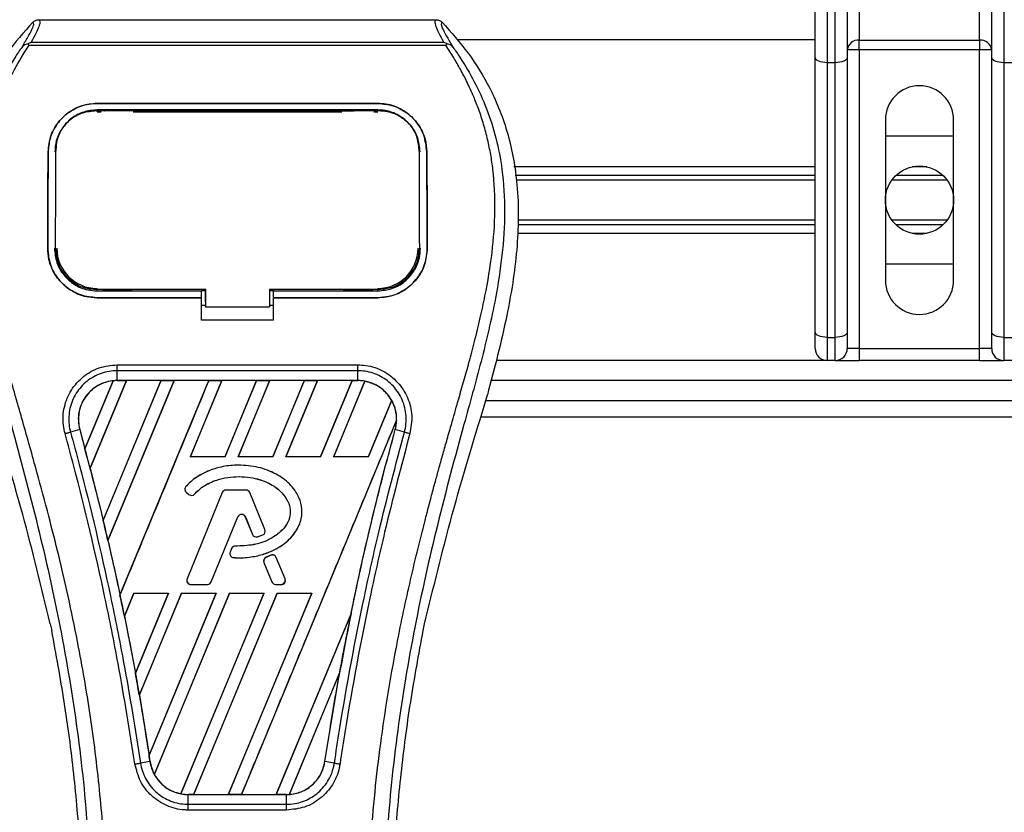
# Model space of a CAD drawing. Header units: millimetres. Extents: x 0 to 420, y 0 to 297.
# Tile 41 of 163: x 63.73 to 67.15, y 224.52 to 227.27. Entities that reach past the tile are written whole.
import ezdxf

# ---------------------------------------------------------------- set-up
doc = ezdxf.new("R2010")
doc.units = ezdxf.units.MM
doc.layers.add('QUOTE', color=174, linetype='Continuous')
doc.styles.add('SLDTEXTSTYLE3', font='TXT', dxfattribs={"width": 0.75})
doc.dimstyles.new('SLDDIMSTYLE0', dxfattribs={"dimtxt": 3, "dimasz": 3, "dimexe": 0, "dimexo": 0.0625, "dimgap": 0.75, "dimtad": 1, "dimlfac": 35.88954, "dimrnd": 1e-09, "dimzin": 12, "dimdsep": 46, "dimtxsty": 'SLDTEXTSTYLE3', "dimsah": 1, "dimcen": 0.09, "dimadec": 0, "dimazin": 3, "dimtfac": 1, "dimtdec": 3, "dimtofl": 0, "dimtmove": 0, "dimatfit": 3, "dimfxl": 0, "dimfrac": 2, "dimtolj": 1, "dimtzin": 12, "dimarcsym": 0})

# ---------------------------------------------------------------- blocks, each defined once
blk = doc.blocks.new('_D')
at = {"layer": 'QUOTE'}
for p, q in [((56.4102, 228.6421), (56.4102, 231.6864)), ((223.5898, 228.6421), (223.5898, 231.6864)), ((223.5898, 229.6864), (56.4102, 229.6864))]:
    blk.add_line(p, q, dxfattribs=at)
for points in [[(56.4102, 229.6864), (59.4102, 229.1864), (59.4102, 230.1864)], [(223.5898, 229.6864), (220.5898, 230.1864), (220.5898, 229.1864)]]:
    blk.add_solid(points, dxfattribs=at)
at = {"layer": 'QUOTE', "insert": (135.5667, 233.5536), "char_height": 3, "attachment_point": 1, "style": 'SLDTEXTSTYLE3'}
blk.add_mtext('6000', dxfattribs=at)

msp = doc.modelspace()

# ---------------------------------------------------------------- linework, layer by layer
at = {"color": 7, "linetype": 'Continuous', "lineweight": 25}
for p, q in [((66.49669, 227.13713), (66.49669, 227.70824)), ((66.53848, 227.70824), (66.53848, 227.11947)), ((66.56635, 227.11947), (66.56635, 227.70824)), ((66.60814, 227.70824), (66.60814, 227.13713)), ((67.10968, 227.13713), (67.10968, 227.70824)), ((67.15148, 227.70824), (67.15148, 227.11947)), ((66.64994, 227.39511), (66.64994, 227.19784)), ((67.06789, 227.19784), (67.06789, 227.39511)), ((63.80041, 227.26854), (65.18066, 227.26854)), ((63.76671, 227.17944), (63.76408, 227.1854)), ((63.77405, 227.19033), (65.20705, 227.19033)), ((65.21706, 227.18547), (65.214, 227.17944)), ((66.49669, 227.19935), (65.25489, 227.19935)), ((66.64994, 227.19784), (67.06789, 227.19784)), ((66.64994, 227.1636), (66.64994, 227.19784)), ((67.06789, 227.19784), (67.06789, 227.1636)), ((65.214, 227.17944), (63.76671, 227.17944)), ((66.64994, 227.1636), (66.60814, 227.1636)), ((66.64994, 227.1636), (66.64994, 226.12661)), ((67.06789, 227.1636), (66.64994, 227.1636)), ((67.10968, 227.1636), (67.06789, 227.1636)), ((67.06789, 226.12661), (67.06789, 227.1636)), ((66.49669, 226.18292), (66.49669, 227.13713)), ((66.56635, 227.11947), (66.53848, 227.11947)), ((66.53848, 227.11947), (66.53848, 226.16526)), ((66.56635, 226.16526), (66.56635, 227.11947)), ((66.60814, 227.13713), (66.60814, 226.18292)), ((67.10968, 226.18292), (67.10968, 227.13713)), ((67.17934, 227.11947), (67.15148, 227.11947)), ((67.15148, 227.11947), (67.15148, 226.16526)), ((64.00293, 226.97792), (64.97814, 226.97792)), ((64.00293, 226.97778), (64.00293, 226.97792)), ((64.97814, 226.97778), (64.00293, 226.97778)), ((64.97814, 226.97778), (64.97814, 226.97792)), ((64.97814, 226.95535), (64.00293, 226.95535)), ((64.00293, 226.94907), (64.01735, 226.94907)), ((64.00328, 226.95167), (64.00318, 226.95167)), ((64.12252, 226.95407), (64.02265, 226.95407)), ((64.12782, 226.94907), (64.85325, 226.94907)), ((64.95842, 226.95407), (64.85855, 226.95407)), ((64.96372, 226.94907), (64.97814, 226.94907)), ((66.74049, 226.92072), (66.74049, 226.36345)), ((66.97733, 226.36345), (66.97733, 226.92072)), ((66.74049, 226.86499), (66.97733, 226.86499)), ((63.83309, 226.80937), (63.83296, 226.80937)), ((63.85997, 226.81789), (63.85966, 226.8117)), ((63.86015, 226.8243), (63.85984, 226.81815)), ((65.12122, 226.81818), (65.1209, 226.82431)), ((65.12142, 226.81171), (65.1211, 226.81788)), ((65.14798, 226.80937), (65.14811, 226.80937)), ((66.49669, 226.75772), (65.44981, 226.75772)), ((66.88445, 226.75772), (66.83337, 226.75772)), ((66.49669, 226.72751), (65.45533, 226.72751)), ((66.49669, 226.71152), (65.45826, 226.71152)), ((66.95484, 226.71152), (66.76298, 226.71152)), ((66.94092, 226.72751), (66.77691, 226.72751)), ((66.49669, 226.57265), (65.46522, 226.57265)), ((66.95484, 226.57265), (66.76298, 226.57265)), ((66.49669, 226.55666), (65.46444, 226.55666)), ((66.94092, 226.55666), (66.77691, 226.55666)), ((66.49669, 226.52645), (65.46297, 226.52645)), ((66.88445, 226.52645), (66.83337, 226.52645)), ((63.83157, 226.47495), (63.83145, 226.47495)), ((63.85884, 226.47243), (63.85892, 226.47227)), ((65.12215, 226.47227), (65.12223, 226.47242)), ((65.1495, 226.47495), (65.14962, 226.47495)), ((66.97733, 226.41918), (66.74049, 226.41918)), ((64.00293, 226.32673), (64.00293, 226.33233)), ((64.00293, 226.32673), (64.36515, 226.32673)), ((64.025, 226.32804), (64.12017, 226.32804)), ((64.36515, 226.32791), (64.3791, 226.32791)), ((64.36515, 226.30451), (64.36515, 226.32673)), ((64.3791, 226.28788), (64.3791, 226.3337)), ((64.3791, 226.33233), (64.3791, 226.27093)), ((64.60201, 226.33233), (64.98274, 226.33232)), ((64.60201, 226.33233), (64.60201, 226.27092)), ((64.60201, 226.32791), (64.61592, 226.32791)), ((64.61592, 226.32673), (64.97814, 226.32673)), ((64.61592, 226.30451), (64.61592, 226.32673)), ((64.8609, 226.32804), (64.95607, 226.32804)), ((64.97814, 226.32673), (64.97814, 226.33232)), ((64.00293, 226.30317), (64.00293, 226.30305)), ((64.00293, 226.30317), (64.36515, 226.30317)), ((64.36515, 226.30305), (64.00293, 226.30305)), ((64.36515, 226.22546), (64.36515, 226.30305)), ((64.61592, 226.30317), (64.97814, 226.30317)), ((64.61592, 226.22546), (64.61592, 226.30305)), ((64.97814, 226.30305), (64.61592, 226.30305)), ((64.97814, 226.30317), (64.97814, 226.30305)), ((64.36515, 226.27664), (64.3791, 226.27664)), ((64.3791, 226.28788), (64.3791, 226.27205)), ((64.3791, 226.27093), (64.3791, 226.27205)), ((64.3791, 226.27093), (64.60201, 226.27092)), ((64.60201, 226.27664), (64.61592, 226.27664)), ((64.61592, 226.22546), (64.36515, 226.22546)), ((66.49669, 226.12661), (66.49669, 226.18292)), ((66.53848, 226.16526), (66.56635, 226.16526)), ((66.53848, 226.16526), (66.53848, 226.08482)), ((66.56635, 226.08482), (66.56635, 226.16526)), ((66.60814, 226.18292), (66.60814, 226.12661)), ((67.10968, 226.12661), (67.10968, 226.18292)), ((67.15148, 226.16526), (67.17934, 226.16526)), ((67.15148, 226.16526), (67.15148, 226.08482)), ((66.64994, 226.12661), (66.60814, 226.12661)), ((66.64994, 226.12661), (66.64994, 226.08482)), ((66.64994, 226.12661), (67.06789, 226.12661)), ((67.06789, 226.08482), (67.06789, 226.12661)), ((67.10968, 226.12661), (67.06789, 226.12661)), ((64.07246, 226.06987), (64.9086, 226.06987)), ((66.53848, 226.08482), (65.3897, 226.08482)), ((66.56635, 226.08482), (66.53848, 226.08482)), ((66.56635, 226.08482), (66.64994, 226.08482)), ((67.06789, 226.08482), (66.64994, 226.08482)), ((67.06789, 226.08482), (67.15148, 226.08482)), ((67.17934, 226.08482), (67.15148, 226.08482)), ((64.07247, 226.01531), (64.07247, 226.04952)), ((64.9086, 226.04952), (64.07247, 226.04952)), ((64.9086, 226.01531), (64.9086, 226.04952)), ((63.96099, 225.77825), (64.0587, 226.01437)), ((64.05916, 226.01459), (63.96102, 225.77764)), ((63.97864, 225.71096), (64.10468, 226.01525)), ((64.10498, 226.01507), (63.97882, 225.71075)), ((64.22487, 226.01507), (64.02405, 225.52999)), ((64.02407, 225.5294), (64.22531, 226.01525)), ((64.27055, 226.01525), (64.0405, 225.45985)), ((64.04067, 225.45963), (64.27085, 226.01507)), ((64.9086, 226.01531), (64.07247, 226.01531)), ((64.07247, 226.01525), (64.07247, 226.01531)), ((64.07247, 226.01525), (64.10468, 226.01525)), ((64.08257, 225.27019), (64.39119, 226.01525)), ((64.10468, 226.01525), (64.10498, 226.01507)), ((64.22487, 226.01507), (64.10498, 226.01507)), ((64.22531, 226.01525), (64.22487, 226.01507)), ((64.22531, 226.01525), (64.27055, 226.01525)), ((64.27085, 226.01507), (64.27055, 226.01525)), ((64.39074, 226.01507), (64.27085, 226.01507)), ((64.43642, 226.01525), (64.32675, 225.75046)), ((64.32713, 225.75072), (64.43673, 226.01507)), ((64.39119, 226.01525), (64.39074, 226.01507)), ((64.39119, 226.01525), (64.43642, 226.01525)), ((64.43673, 226.01507), (64.43642, 226.01525)), ((64.55662, 226.01507), (64.43673, 226.01507)), ((64.55662, 226.01507), (64.44721, 225.75072)), ((64.44738, 225.75046), (64.55706, 226.01525)), ((64.6023, 226.01525), (64.49262, 225.75046)), ((64.49301, 225.75072), (64.6026, 226.01507)), ((64.55706, 226.01525), (64.55662, 226.01507)), ((64.55706, 226.01525), (64.6023, 226.01525)), ((64.6026, 226.01507), (64.6023, 226.01525)), ((64.72249, 226.01507), (64.6026, 226.01507)), ((64.72249, 226.01507), (64.61308, 225.75072)), ((64.61326, 225.75046), (64.72293, 226.01525)), ((64.76817, 226.01525), (64.6585, 225.75046)), ((64.65888, 225.75072), (64.76847, 226.01507)), ((64.72293, 226.01525), (64.72249, 226.01507)), ((64.72293, 226.01525), (64.76817, 226.01525)), ((64.76847, 226.01507), (64.76817, 226.01525)), ((64.88837, 226.01507), (64.76847, 226.01507)), ((64.88837, 226.01507), (64.77896, 225.75072)), ((64.77913, 225.75046), (64.88881, 226.01525)), ((64.93312, 226.013), (64.82437, 225.75046)), ((64.82476, 225.75072), (64.93339, 226.01277)), ((64.88881, 226.01525), (64.88837, 226.01507)), ((64.88881, 226.01525), (64.9086, 226.01525)), ((64.9086, 226.01525), (64.9086, 226.01531)), ((101.36534, 226.01516), (65.37046, 226.01516)), ((65.34717, 225.92649), (65.35827, 225.9653)), ((65.02584, 225.94643), (64.94483, 225.75072)), ((64.94501, 225.75046), (65.02611, 225.94626)), ((65.35261, 225.9455), (101.38319, 225.9455)), ((65.33637, 225.88978), (101.39943, 225.88978)), ((65.04315, 225.87819), (64.50422, 224.5771)), ((63.94262, 225.84488), (63.91071, 225.83655)), ((63.94286, 225.84494), (63.94262, 225.84488)), ((63.94286, 225.84494), (63.96099, 225.77825)), ((65.0382, 225.84494), (65.03844, 225.84488)), ((65.07036, 225.83655), (65.03844, 225.84488)), ((63.96102, 225.77764), (63.96099, 225.77825)), ((64.32713, 225.75072), (64.32675, 225.75046)), ((64.44738, 225.75046), (64.32675, 225.75046)), ((64.44721, 225.75072), (64.32713, 225.75072)), ((64.44738, 225.75046), (64.44721, 225.75072)), ((64.49301, 225.75072), (64.49262, 225.75046)), ((64.61326, 225.75046), (64.49262, 225.75046)), ((64.61308, 225.75072), (64.49301, 225.75072)), ((64.61326, 225.75046), (64.61308, 225.75072)), ((64.65888, 225.75072), (64.6585, 225.75046)), ((64.77913, 225.75046), (64.6585, 225.75046)), ((64.77896, 225.75072), (64.65888, 225.75072)), ((64.77913, 225.75046), (64.77896, 225.75072)), ((64.82476, 225.75072), (64.82437, 225.75046)), ((64.94501, 225.75046), (64.82437, 225.75046)), ((64.94483, 225.75072), (64.82476, 225.75072)), ((64.94501, 225.75046), (64.94483, 225.75072)), ((63.97882, 225.71075), (63.97864, 225.71096)), ((64.4939, 225.72139), (64.4939, 225.72149)), ((63.97882, 225.71075), (64.02405, 225.52999)), ((64.31145, 225.6469), (64.31138, 225.64696)), ((64.31302, 225.62691), (64.31296, 225.62684)), ((64.31296, 225.62684), (64.32206, 225.61924)), ((64.31302, 225.62691), (64.32212, 225.61932)), ((64.43766, 225.62612), (64.31528, 225.32639)), ((64.43775, 225.62608), (64.31537, 225.32635)), ((64.32212, 225.61932), (64.32206, 225.61924)), ((64.34167, 225.62088), (64.34174, 225.62082)), ((64.43775, 225.62608), (64.43766, 225.62612)), ((64.45072, 225.6348), (64.45072, 225.63489)), ((64.52037, 225.63489), (64.45072, 225.63489)), ((64.52037, 225.6348), (64.45072, 225.6348)), ((64.52037, 225.6348), (64.52037, 225.63489)), ((64.53334, 225.62608), (64.53343, 225.62612)), ((64.58588, 225.49739), (64.53334, 225.62608)), ((64.58597, 225.49743), (64.53343, 225.62612)), ((64.39944, 225.31576), (64.49159, 225.54146)), ((64.39953, 225.31572), (64.49168, 225.54142)), ((64.49159, 225.54146), (64.49168, 225.54142)), ((64.51789, 225.54146), (64.5178, 225.54142)), ((64.5178, 225.54142), (64.54263, 225.48061)), ((64.51789, 225.54146), (64.54272, 225.48064)), ((64.02407, 225.5294), (64.02405, 225.52999)), ((64.54272, 225.48064), (64.54263, 225.48061)), ((64.55977, 225.47254), (64.5598, 225.47245)), ((64.57824, 225.47914), (64.57828, 225.47905)), ((64.58588, 225.49739), (64.58597, 225.49743)), ((64.04067, 225.45963), (64.0405, 225.45985)), ((64.48327, 225.44015), (64.48327, 225.44024)), ((64.47027, 225.43158), (64.46529, 225.41969)), ((64.46538, 225.41965), (64.46529, 225.41969)), ((64.47036, 225.43155), (64.46538, 225.41965)), ((64.47036, 225.43155), (64.47027, 225.43158)), ((64.60676, 225.4085), (64.58997, 225.40129)), ((64.6068, 225.40842), (64.59001, 225.4012)), ((64.6068, 225.40842), (64.60676, 225.4085)), ((64.47749, 225.40026), (64.47748, 225.40016)), ((64.58257, 225.38304), (64.58248, 225.383)), ((64.58248, 225.383), (64.60995, 225.31572)), ((64.58257, 225.38304), (64.61004, 225.31576)), ((64.59001, 225.4012), (64.58997, 225.40129)), ((64.6253, 225.40084), (64.62539, 225.40088)), ((64.65571, 225.32635), (64.6253, 225.40084)), ((64.6558, 225.32639), (64.62539, 225.40088)), ((64.31537, 225.32635), (64.31528, 225.32639)), ((64.32834, 225.30705), (64.32834, 225.30695)), ((64.32834, 225.30705), (64.38647, 225.30705)), ((64.32834, 225.30695), (64.38647, 225.30695)), ((64.38647, 225.30705), (64.38647, 225.30695)), ((64.39944, 225.31576), (64.39953, 225.31572)), ((64.61004, 225.31576), (64.60995, 225.31572)), ((64.62301, 225.30705), (64.64274, 225.30705)), ((64.62301, 225.30705), (64.62301, 225.30695)), ((64.62301, 225.30695), (64.64274, 225.30695)), ((64.64274, 225.30705), (64.64274, 225.30695)), ((64.65571, 225.32635), (64.6558, 225.32639)), ((64.08257, 225.27019), (64.08257, 225.27083)), ((64.13054, 225.27678), (64.09767, 225.19742)), ((64.09785, 225.19718), (64.13071, 225.27653)), ((64.13054, 225.27678), (64.25118, 225.27678)), ((64.13054, 225.27678), (64.13071, 225.27653)), ((64.13071, 225.27653), (64.25081, 225.27653)), ((64.13597, 224.99866), (64.25118, 225.27678)), ((64.25081, 225.27653), (64.13598, 224.9994)), ((64.29642, 225.27678), (64.14957, 224.92225)), ((64.14976, 224.92197), (64.29658, 225.27653)), ((64.18357, 224.71311), (64.41705, 225.27678)), ((64.41668, 225.27653), (64.1836, 224.71404)), ((64.46229, 225.27678), (64.20161, 224.64745)), ((64.20191, 224.64727), (64.46246, 225.27653)), ((64.25081, 225.27653), (64.25118, 225.27678)), ((64.58255, 225.27653), (64.29384, 224.57983)), ((64.29414, 224.57959), (64.58293, 225.27678)), ((64.29642, 225.27678), (64.41705, 225.27678)), ((64.29642, 225.27678), (64.29658, 225.27653)), ((64.29658, 225.27653), (64.41668, 225.27653)), ((64.62817, 225.27678), (64.33835, 224.5771)), ((64.33882, 224.57729), (64.62833, 225.27653)), ((64.41668, 225.27653), (64.41705, 225.27678)), ((64.74843, 225.27653), (64.45866, 224.57729)), ((64.45899, 224.5771), (64.7488, 225.27678)), ((64.46229, 225.27678), (64.58293, 225.27678)), ((64.46229, 225.27678), (64.46246, 225.27653)), ((64.46246, 225.27653), (64.58255, 225.27653)), ((64.58255, 225.27653), (64.58293, 225.27678)), ((64.62817, 225.27678), (64.7488, 225.27678)), ((64.62817, 225.27678), (64.62833, 225.27653)), ((64.62833, 225.27653), (64.74843, 225.27653)), ((64.74843, 225.27653), (64.7488, 225.27678)), ((64.88495, 225.20569), (64.62454, 224.57729)), ((64.62486, 224.5771), (64.88494, 225.205)), ((63.84047, 225.17049), (63.84537, 225.14721)), ((64.09785, 225.19718), (64.09767, 225.19742)), ((64.09785, 225.19718), (64.13598, 224.9994)), ((65.1357, 225.14721), (65.1406, 225.17049)), ((64.13597, 224.99866), (64.13598, 224.9994)), ((64.84539, 225.0003), (64.67022, 224.57741)), ((64.67071, 224.57763), (64.8449, 224.9984)), ((64.79413, 224.69184), (64.8449, 224.9984)), ((64.14976, 224.92197), (64.14957, 224.92225)), ((64.14976, 224.92197), (64.1836, 224.71404)), ((64.1867, 224.6918), (64.15396, 224.68644)), ((64.18357, 224.71311), (64.1836, 224.71404)), ((64.18677, 224.69182), (64.1867, 224.6918)), ((64.79413, 224.69184), (64.79437, 224.6918)), ((64.8271, 224.68644), (64.79437, 224.6918)), ((64.31987, 224.5771), (64.31987, 224.57705)), ((64.33835, 224.5771), (64.31987, 224.5771)), ((64.31987, 224.54337), (64.31987, 224.57705)), ((64.31987, 224.57705), (64.66119, 224.57705)), ((64.33835, 224.5771), (64.33882, 224.57729)), ((64.33882, 224.57729), (64.45866, 224.57729)), ((64.45866, 224.57729), (64.45899, 224.5771)), ((64.50422, 224.5771), (64.45899, 224.5771)), ((64.50422, 224.5771), (64.5047, 224.57729)), ((64.5047, 224.57729), (64.62454, 224.57729)), ((64.62454, 224.57729), (64.62486, 224.5771)), ((64.66119, 224.5771), (64.62486, 224.5771)), ((64.66119, 224.5771), (64.66119, 224.57705)), ((64.66119, 224.54337), (64.66119, 224.57705)), ((64.31987, 224.54337), (64.66119, 224.54337)), ((64.66119, 224.52336), (64.31987, 224.52336))]:
    msp.add_line(p, q, dxfattribs=at)
at = {"color": 7, "linetype": 'Continuous', "lineweight": 25, "flags": 128}
for points in [[(66.53848, 227.11947), (66.53033, 227.11981), (66.52249, 227.12081), (66.51526, 227.12244), (66.50893, 227.12464), (66.50373, 227.12732), (66.49987, 227.13037), (66.49749, 227.13368), (66.49669, 227.13713)], [(66.60814, 227.13713), (66.60734, 227.13368), (66.60496, 227.13037), (66.6011, 227.12732), (66.5959, 227.12464), (66.58957, 227.12244), (66.58234, 227.12081), (66.5745, 227.11981), (66.56635, 227.11947)], [(67.15148, 227.11947), (67.14332, 227.11981), (67.13548, 227.12081), (67.12826, 227.12244), (67.12192, 227.12464), (67.11672, 227.12732), (67.11286, 227.13037), (67.11048, 227.13368), (67.10968, 227.13713)], [(63.99976, 226.95168), (64.00293, 226.95167), (64.00318, 226.95167)], [(63.99833, 226.33233), (64.18256, 226.33233), (64.3791, 226.33233)], [(66.53848, 226.16526), (66.53033, 226.1656), (66.52249, 226.1666), (66.51526, 226.16824), (66.50893, 226.17043), (66.50373, 226.17311), (66.49987, 226.17616), (66.49749, 226.17948), (66.49669, 226.18292)], [(66.60814, 226.18292), (66.60734, 226.17948), (66.60496, 226.17616), (66.6011, 226.17311), (66.5959, 226.17043), (66.58957, 226.16824), (66.58234, 226.1666), (66.5745, 226.1656), (66.56635, 226.16526)], [(67.15148, 226.16526), (67.14332, 226.1656), (67.13548, 226.1666), (67.12826, 226.16824), (67.12192, 226.17043), (67.11672, 226.17311), (67.11286, 226.17616), (67.11048, 226.17948), (67.10968, 226.18292)]]:
    msp.add_lwpolyline(points, dxfattribs=at)
at = {"color": 7, "linetype": 'Continuous', "lineweight": 25}
msp.add_circle((66.85891, 226.64209), 0.11842, dxfattribs=at)
for centre, radius, start, end in [((66.6465, 227.1594), 0.03859, 84.88893, 173.75645), ((67.07132, 227.1594), 0.03859, 6.24355, 95.11107), ((66.85891, 226.92072), 0.11842, 0, 180), ((64.00293, 226.47491), 0.1398, 180, 270), ((64.97814, 226.47491), 0.1398, 270, 0), ((66.85891, 226.36345), 0.11842, 180, 0), ((66.53848, 226.12661), 0.04179, 180, 270), ((66.56635, 226.12661), 0.04179, 270, 0), ((67.15148, 226.12661), 0.04179, 180, 270), ((64.07247, 225.88067), 0.13457, 90, 95.67248), ((64.9086, 225.88067), 0.13457, 79.50442, 90), ((64.9086, 225.88067), 0.13457, 358.9448, 29.16926), ((54.53673, 223.25183), 9.75689, 14.59831, 15.003317), ((64.32199, 225.63767), 0.01411, 138.8059, 230.16689), ((64.32199, 225.63767), 0.01401, 138.8059, 230.16689), ((64.3311, 225.63008), 0.01411, 230.16689, 318.97709), ((64.3311, 225.63008), 0.01401, 230.16689, 318.97709), ((64.45072, 225.62079), 0.01411, 90, 157.79071), ((64.45072, 225.62079), 0.01401, 90, 157.79071), ((64.52037, 225.62079), 0.01411, 22.20929, 90), ((64.52037, 225.62079), 0.01401, 22.20929, 90), ((64.50474, 225.53609), 0.0142, 22.20926, 157.79071), ((64.50474, 225.53609), 0.01411, 22.20926, 157.79071), ((54.53673, 223.25183), 9.75689, 13.079561, 13.499245), ((64.55569, 225.48594), 0.01411, 202.20926, 286.93498), ((64.55569, 225.48594), 0.01401, 202.20926, 286.93498), ((64.57291, 225.4921), 0.01401, 292.3787, 22.20929), ((64.57291, 225.4921), 0.01411, 292.3787, 22.20929), ((64.48328, 225.42614), 0.01411, 90.035, 157.29049), ((64.48328, 225.42614), 0.01401, 90.035, 157.29049), ((64.4783, 225.41424), 0.01411, 157.29049, 266.67135), ((64.4783, 225.41424), 0.01401, 157.29049, 266.67135), ((64.61233, 225.39554), 0.01411, 22.20926, 113.24584), ((64.61233, 225.39554), 0.01401, 22.20926, 113.24584), ((64.59554, 225.38833), 0.01411, 113.24584, 202.20927), ((64.59554, 225.38833), 0.01401, 113.24584, 202.20927), ((64.32834, 225.32106), 0.01411, 157.79071, 270), ((64.32834, 225.32106), 0.01401, 157.79071, 270), ((64.38647, 225.32106), 0.01401, 270, 337.79071), ((64.38647, 225.32106), 0.01411, 270, 337.79071), ((64.62301, 225.32106), 0.01411, 202.20927, 270), ((64.62301, 225.32106), 0.01401, 202.20927, 270), ((64.64274, 225.32106), 0.01411, 270, 22.20926), ((64.64274, 225.32106), 0.01401, 270, 22.20926), ((54.53673, 223.25183), 9.75689, 11.50231, 11.938732), ((74.44433, 223.25183), 9.75689, 168.452296, 169.676611), ((54.53673, 223.25183), 9.75689, 9.857872, 10.313596), ((54.53673, 223.25183), 9.75689, 8.487123, 8.613574), ((64.31987, 224.71168), 0.13457, 188.48712, 208.50561), ((64.31987, 224.71168), 0.13457, 258.97515, 270), ((64.66119, 224.71168), 0.13457, 270, 273.84823)]:
    msp.add_arc(centre, radius, start, end, dxfattribs=at)
for centre, major_axis, start_param, end_param in [((64.17491, 225.83824), (0.20489, -0.08487), 2.4758381, 2.4783482), ((64.83434, 225.91143), (0.14853, -0.06152), 1.2366218, 1.2388756), ((64.96578, 225.85699), (0.11437, -0.04737), 1.3956244, 1.3981763), ((64.78716, 225.93098), (0.24291, -0.10061), 0.2126997, 0.2177966), ((71.38504, 224.51903), (6.11906, -2.5346), 3.4705541, 3.4706731), ((83.38956, 219.54659), (17.89182, -7.41103), 3.2646071, 3.2647237), ((64.26307, 224.73521), (0.11362, -0.04706), 4.5226294, 4.5255134), ((64.39451, 224.68076), (0.14928, -0.06183), 4.3691473, 4.3715621), ((64.55993, 224.75362), (0.20255, -0.0839), 5.5949939, 5.5976427)]:
    msp.add_ellipse(centre, major_axis=major_axis, ratio=0.8660474, start_param=start_param, end_param=end_param, dxfattribs=at)
for points, knots in [([(63.78026, 227.25998), (63.74904, 227.22507), (63.68594, 227.15451), (63.60638, 227.02435), (63.54571, 226.87054), (63.51872, 226.71759), (63.51368, 226.5827), (63.52157, 226.43012), (63.55488, 226.22278), (63.59869, 226.0567), (63.6228, 225.9653)], [0, 0, 0, 0, 0.1020555, 0.2062434, 0.3310387, 0.4607193, 0.5429728, 0.6252686, 0.7937741, 1, 1, 1, 1]), ([(63.74229, 227.17381), (63.74923, 227.1856), (63.76318, 227.20929), (63.77762, 227.23553), (63.7852, 227.25426), (63.78191, 227.25807), (63.78026, 227.25998)], [0, 0, 0, 0, 0.2487274, 0.4994989, 0.7492786, 1, 1, 1, 1]), ([(63.80041, 227.26854), (63.80227, 227.2667), (63.80599, 227.26301), (63.80196, 227.24606), (63.79174, 227.22242), (63.77992, 227.20097), (63.77405, 227.19033)], [0, 0, 0, 0, 0.2575936, 0.5147329, 0.7591509, 1, 1, 1, 1]), ([(63.78026, 227.25998), (63.78164, 227.26126), (63.78439, 227.26381), (63.78939, 227.26646), (63.79477, 227.26823), (63.79853, 227.26844), (63.80041, 227.26854)], [0, 0, 0, 0, 0.2491591, 0.4999762, 0.7491747, 1, 1, 1, 1]), ([(65.20705, 227.19033), (65.2013, 227.20105), (65.18983, 227.22245), (65.17956, 227.24603), (65.17519, 227.26299), (65.17883, 227.26669), (65.18066, 227.26854)], [0, 0, 0, 0, 0.2424224, 0.4838284, 0.7414574, 1, 1, 1, 1]), ([(65.18066, 227.26854), (65.1844, 227.26811), (65.19002, 227.26746), (65.19667, 227.2638), (65.19943, 227.26126), (65.20081, 227.25998)], [0, 0, 0, 0, 0.4987145, 0.7487494, 1, 1, 1, 1]), ([(65.20081, 227.25998), (65.19913, 227.25809), (65.19578, 227.25432), (65.20314, 227.23583), (65.21758, 227.20963), (65.23169, 227.18578), (65.23877, 227.17382)], [0, 0, 0, 0, 0.2514408, 0.5015673, 0.7498635, 1, 1, 1, 1]), ([(65.20081, 227.25998), (65.23203, 227.22506), (65.29512, 227.1545), (65.37469, 227.02435), (65.43535, 226.87054), (65.46234, 226.71759), (65.46739, 226.5827), (65.45949, 226.43012), (65.42619, 226.22278), (65.38238, 226.0567), (65.35827, 225.9653)], [0, 0, 0, 0, 0.102054, 0.2062404, 0.3310362, 0.4607173, 0.5429711, 0.6252671, 0.7937733, 1, 1, 1, 1]), ([(63.76403, 227.18539), (63.76386, 227.18536), (63.7609, 227.18481), (63.75528, 227.18319), (63.74793, 227.1794), (63.74416, 227.17566), (63.74229, 227.17381)], [0, 0, 0, 0, 0.0200108, 0.34699568, 0.67667396, 1, 1, 1, 1]), ([(63.76398, 227.18545), (63.76719, 227.18721), (63.77047, 227.189), (63.77399, 227.1903), (63.77405, 227.19033)], [0, 0, 0, 0, 0.9812431, 1, 1, 1, 1]), ([(65.20704, 227.19033), (65.20711, 227.1903), (65.21076, 227.18908), (65.21394, 227.18726), (65.21706, 227.18547)], [0, 0, 0, 0, 0.0189016, 1, 1, 1, 1]), ([(65.23877, 227.17382), (65.23691, 227.17567), (65.23313, 227.17941), (65.22579, 227.18319), (65.22017, 227.18481), (65.21722, 227.18536), (65.21705, 227.18539)], [0, 0, 0, 0, 0.32361461, 0.65359013, 0.98086966, 1, 1, 1, 1]), ([(63.74227, 227.17379), (63.73394, 227.16165), (63.70873, 227.12491), (63.66718, 227.05468), (63.62388, 226.96038), (63.59063, 226.85742), (63.56771, 226.73723), (63.55987, 226.60049), (63.5698, 226.45051), (63.59702, 226.27675), (63.64326, 226.08089), (63.71674, 225.81931), (63.79883, 225.51274), (63.87793, 225.15864), (63.93748, 224.80099), (63.97547, 224.4405), (63.9798, 224.19925), (63.98197, 224.07866)], [0, 0, 0, 0, 0.01713148, 0.05187885, 0.08678877, 0.12161717, 0.15673053, 0.20338813, 0.25034812, 0.29727092, 0.36741646, 0.43767728, 0.5502447, 0.66284727, 0.77534658, 0.88770737, 1, 1, 1, 1]), ([(64.03748, 224.07682), (64.03641, 224.15856), (64.03422, 224.32564), (64.01467, 224.57959), (63.98392, 224.83583), (63.94587, 225.05839), (63.9068, 225.24791), (63.87211, 225.3992), (63.83418, 225.54951), (63.79234, 225.70486), (63.75633, 225.8327), (63.72977, 225.92526), (63.71635, 225.97239), (63.70374, 226.01682), (63.69281, 226.05555), (63.68206, 226.09432), (63.6725, 226.13056), (63.66263, 226.16916), (63.65357, 226.20626), (63.64527, 226.24187), (63.63775, 226.27596), (63.62527, 226.33636), (63.61064, 226.42071), (63.59815, 226.53208), (63.59475, 226.6408), (63.60152, 226.74908), (63.62035, 226.85492), (63.65078, 226.95739), (63.69201, 227.05328), (63.72819, 227.11821), (63.75331, 227.15884), (63.76234, 227.17272), (63.76671, 227.17944)], [0, 0, 0, 0, 0.0757702, 0.1548571, 0.2359051, 0.3148505, 0.3639911, 0.4151955, 0.4586591, 0.5076202, 0.5642678, 0.5817192, 0.5968623, 0.6096795, 0.624536, 0.6341631, 0.6469813, 0.6592987, 0.6711121, 0.6824202, 0.6932232, 0.7035232, 0.739704, 0.7727671, 0.8079075, 0.8413785, 0.8748477, 0.9102013, 0.9450667, 0.9801292, 0.9903909, 1, 1, 1, 1]), ([(64.94359, 224.07682), (64.9456, 224.19014), (64.94962, 224.41676), (64.98468, 224.75507), (65.03305, 225.05259), (65.08762, 225.31031), (65.12714, 225.47283), (65.15484, 225.57913), (65.16782, 225.6279), (65.1806, 225.67492), (65.1933, 225.72092), (65.20663, 225.76855), (65.2211, 225.81977), (65.23871, 225.88135), (65.25743, 225.94671), (65.27678, 226.01494), (65.29551, 226.08096), (65.31478, 226.15391), (65.33358, 226.23089), (65.35588, 226.33391), (65.37649, 226.45787), (65.38749, 226.60532), (65.38242, 226.71906), (65.37037, 226.80073), (65.35963, 226.85289), (65.34578, 226.90527), (65.32942, 226.95512), (65.31009, 227.00423), (65.28869, 227.0511), (65.26543, 227.0961), (65.24027, 227.13919), (65.22319, 227.16536), (65.214, 227.17944)], [0, 0, 0, 0, 0.10501624, 0.21000012, 0.3148093, 0.38417565, 0.45402283, 0.46974914, 0.48595735, 0.50078255, 0.51489215, 0.53016847, 0.54660973, 0.56420695, 0.58951768, 0.60961461, 0.62993527, 0.65313231, 0.67956677, 0.7034488, 0.75098221, 0.79627837, 0.84125889, 0.85770847, 0.87473965, 0.89224616, 0.91011436, 0.92619338, 0.9450023, 0.96297697, 0.98008872, 1, 1, 1, 1]), ([(65.2388, 227.1738), (65.24712, 227.16166), (65.27234, 227.12491), (65.31389, 227.05468), (65.35719, 226.96038), (65.39044, 226.85742), (65.41336, 226.73723), (65.4212, 226.60049), (65.41126, 226.45051), (65.38405, 226.27675), (65.33781, 226.08089), (65.26433, 225.81931), (65.18224, 225.51274), (65.10314, 225.15864), (65.04359, 224.80099), (65.0056, 224.4405), (65.00127, 224.19925), (64.9991, 224.07866)], [0, 0, 0, 0, 0.0171351, 0.0518824, 0.0867922, 0.1216204, 0.1567336, 0.2033911, 0.2503509, 0.2972735, 0.3674188, 0.4376794, 0.5502464, 0.6628485, 0.7753474, 0.8877078, 1, 1, 1, 1]), ([(63.83296, 226.80937), (63.83512, 226.82912), (63.83944, 226.86861), (63.87096, 226.92036), (63.91683, 226.95849), (63.96433, 226.97598), (63.99351, 226.97744), (64.00293, 226.97792)], [0, 0, 0, 0, 0.2254673, 0.4508536, 0.6773692, 0.8959117, 1, 1, 1, 1]), ([(64.00293, 226.97778), (63.98488, 226.9761), (63.94883, 226.97273), (63.90028, 226.94671), (63.86142, 226.90733), (63.8374, 226.85919), (63.8344, 226.82458), (63.83309, 226.80937)], [0, 0, 0, 0, 0.1986654, 0.3969886, 0.6042242, 0.8260387, 1, 1, 1, 1]), ([(64.97814, 226.97792), (64.99623, 226.97623), (65.03237, 226.97285), (65.08107, 226.94669), (65.11995, 226.90714), (65.14384, 226.85896), (65.14681, 226.82447), (65.14811, 226.80937)], [0, 0, 0, 0, 0.1991311, 0.3979316, 0.6058895, 0.8273797, 1, 1, 1, 1]), ([(65.14798, 226.80937), (65.14582, 226.82912), (65.1415, 226.86861), (65.10995, 226.92033), (65.06408, 226.95843), (65.01661, 226.97586), (64.98749, 226.97732), (64.97814, 226.97778)], [0, 0, 0, 0, 0.2256595, 0.4512475, 0.6779682, 0.8966264, 1, 1, 1, 1]), ([(64.00293, 226.95535), (63.98721, 226.95388), (63.95581, 226.95093), (63.91357, 226.92808), (63.88004, 226.89369), (63.85958, 226.85203), (63.8571, 226.82232), (63.85601, 226.80926)], [0, 0, 0, 0, 0.2000051, 0.3997225, 0.6073327, 0.8275308, 1, 1, 1, 1]), ([(63.99976, 226.95168), (63.98412, 226.95026), (63.95286, 226.94743), (63.91117, 226.92506), (63.87965, 226.8917), (63.8626, 226.85387), (63.86073, 226.82832), (63.85997, 226.81789)], [0, 0, 0, 0, 0.2128654, 0.4257218, 0.6387225, 0.8523499, 1, 1, 1, 1]), ([(64.98131, 226.95168), (64.98025, 226.95167), (64.86875, 226.95152), (64.54274, 226.9517), (64.21779, 226.95168), (64.00328, 226.95167)], [0, 0, 0, 0, 0.0032392, 0.3420114, 1, 1, 1, 1]), ([(64.02265, 226.95407), (64.02417, 226.95395), (64.02695, 226.95373), (64.02928, 226.95232), (64.03034, 226.95167)], [0, 0, 0, 0, 0.54423053, 1, 1, 1, 1]), ([(64.11467, 226.95166), (64.11608, 226.95245), (64.11851, 226.95381), (64.12133, 226.95399), (64.12252, 226.95407)], [0, 0, 0, 0, 0.5788371, 1, 1, 1, 1]), ([(64.85855, 226.95407), (64.86006, 226.95395), (64.86286, 226.95373), (64.8652, 226.95231), (64.86627, 226.95165)], [0, 0, 0, 0, 0.5420065, 1, 1, 1, 1]), ([(64.95058, 226.95167), (64.95198, 226.95245), (64.95442, 226.95381), (64.95723, 226.95399), (64.95842, 226.95407)], [0, 0, 0, 0, 0.5782449, 1, 1, 1, 1]), ([(65.12506, 226.80926), (65.12323, 226.82635), (65.11958, 226.86052), (65.09239, 226.90538), (65.05279, 226.9384), (65.01172, 226.95364), (64.98643, 226.95493), (64.97814, 226.95535)], [0, 0, 0, 0, 0.2255211, 0.4509943, 0.6767202, 0.8940147, 1, 1, 1, 1]), ([(65.1211, 226.81788), (65.11949, 226.83331), (65.11627, 226.86416), (65.09181, 226.90456), (65.05593, 226.93437), (65.01682, 226.9496), (64.99126, 226.95109), (64.98131, 226.95168)], [0, 0, 0, 0, 0.2177322, 0.4355788, 0.6507548, 0.8640725, 1, 1, 1, 1]), ([(63.83145, 226.47495), (63.83154, 226.50298), (63.83175, 226.57314), (63.8322, 226.68512), (63.83271, 226.76791), (63.83296, 226.80937)], [0, 0, 0, 0, 0.249392, 0.6241438, 1, 1, 1, 1]), ([(63.83309, 226.80937), (63.83276, 226.75431), (63.83226, 226.67156), (63.83183, 226.55952), (63.83166, 226.50315), (63.83157, 226.47495)], [0, 0, 0, 0, 0.49854329, 0.74916751, 1, 1, 1, 1]), ([(63.85892, 226.47227), (63.85892, 226.47315), (63.85903, 226.52626), (63.85922, 226.60932), (63.85957, 226.72071), (63.85981, 226.78275), (63.85996, 226.815), (63.85997, 226.81789)], [0, 0, 0, 0, 0.0075194, 0.4566651, 0.7153557, 0.9745252, 1, 1, 1, 1]), ([(65.1211, 226.81788), (65.12111, 226.815), (65.12135, 226.7616), (65.12166, 226.67761), (65.12195, 226.56575), (65.12208, 226.50434), (65.12214, 226.47314), (65.12215, 226.47227)], [0, 0, 0, 0, 0.0254662, 0.4713629, 0.7317873, 0.9924644, 1, 1, 1, 1]), ([(65.1495, 226.47495), (65.14941, 226.50299), (65.14919, 226.57315), (65.14874, 226.68514), (65.14823, 226.76792), (65.14798, 226.80937)], [0, 0, 0, 0, 0.2493778, 0.6241217, 1, 1, 1, 1]), ([(65.14811, 226.80937), (65.14843, 226.75429), (65.14893, 226.67153), (65.14936, 226.5595), (65.14953, 226.50314), (65.14962, 226.47495)], [0, 0, 0, 0, 0.49858361, 0.74918971, 1, 1, 1, 1]), ([(64.00293, 226.30305), (63.98369, 226.30494), (63.94522, 226.30871), (63.89392, 226.33813), (63.85515, 226.38145), (63.83436, 226.42983), (63.83229, 226.46196), (63.83145, 226.47495)], [0, 0, 0, 0, 0.2134118, 0.4268173, 0.6404853, 0.8545743, 1, 1, 1, 1]), ([(63.83157, 226.47495), (63.83341, 226.45566), (63.83709, 226.41709), (63.86662, 226.36555), (63.91015, 226.32669), (63.95839, 226.30611), (63.99026, 226.30401), (64.00293, 226.30317)], [0, 0, 0, 0, 0.2152728, 0.4305775, 0.6450792, 0.8589771, 1, 1, 1, 1]), ([(63.85499, 226.47491), (63.8566, 226.45824), (63.85981, 226.42492), (63.88537, 226.38043), (63.92303, 226.34691), (63.96464, 226.32923), (63.99207, 226.32744), (64.00293, 226.32673)], [0, 0, 0, 0, 0.2155433, 0.4311178, 0.6459265, 0.8599501, 1, 1, 1, 1]), ([(63.85892, 226.47227), (63.86044, 226.45651), (63.86348, 226.42499), (63.88764, 226.38291), (63.92323, 226.35126), (63.96243, 226.33466), (63.9882, 226.33299), (63.99833, 226.33233)], [0, 0, 0, 0, 0.2161227, 0.4322836, 0.6474825, 0.8614599, 1, 1, 1, 1]), ([(65.14962, 226.47495), (65.14778, 226.45566), (65.14409, 226.41706), (65.11456, 226.36548), (65.07098, 226.32659), (65.0227, 226.30599), (64.99081, 226.30389), (64.97814, 226.30305)], [0, 0, 0, 0, 0.2152168, 0.4304623, 0.6450993, 0.8590403, 1, 1, 1, 1]), ([(64.97814, 226.30317), (64.99737, 226.30506), (65.03582, 226.30883), (65.08706, 226.33824), (65.1258, 226.3815), (65.14658, 226.42984), (65.14866, 226.46196), (65.1495, 226.47495)], [0, 0, 0, 0, 0.2134298, 0.4268559, 0.6403481, 0.8544905, 1, 1, 1, 1]), ([(64.97814, 226.32673), (64.99473, 226.32836), (65.02792, 226.33161), (65.07216, 226.35699), (65.1056, 226.39434), (65.12353, 226.43603), (65.12534, 226.46372), (65.12608, 226.47491)], [0, 0, 0, 0, 0.2134822, 0.4269583, 0.6406207, 0.8548221, 1, 1, 1, 1]), ([(64.98274, 226.33232), (64.99835, 226.33385), (65.02957, 226.33692), (65.0712, 226.3608), (65.10272, 226.39597), (65.11972, 226.43536), (65.12144, 226.4616), (65.12215, 226.47227)], [0, 0, 0, 0, 0.212876, 0.4257362, 0.6390345, 0.8533124, 1, 1, 1, 1]), ([(64.025, 226.32804), (64.02414, 226.32879), (64.0227, 226.33004), (64.02113, 226.33147), (64.02041, 226.33215), (64.02023, 226.33233)], [0, 0, 0, 0, 0.5217125, 0.8781434, 1, 1, 1, 1]), ([(64.03483, 226.33233), (64.03459, 226.33202), (64.0334, 226.33048), (64.02998, 226.32864), (64.02672, 226.32825), (64.025, 226.32804)], [0, 0, 0, 0, 0.1064229, 0.5308645, 1, 1, 1, 1]), ([(64.12017, 226.32804), (64.11862, 226.32821), (64.11553, 226.32854), (64.11209, 226.33027), (64.11074, 226.3319), (64.11038, 226.33233)], [0, 0, 0, 0, 0.4233453, 0.8466836, 1, 1, 1, 1]), ([(64.12493, 226.33233), (64.12475, 226.33215), (64.12396, 226.33139), (64.12237, 226.32996), (64.12093, 226.3287), (64.12017, 226.32804)], [0, 0, 0, 0, 0.1217656, 0.5374861, 1, 1, 1, 1]), ([(64.8609, 226.32804), (64.86004, 226.32879), (64.8586, 226.33004), (64.85703, 226.33147), (64.85631, 226.33215), (64.85613, 226.33232)], [0, 0, 0, 0, 0.522407, 0.8793122, 1, 1, 1, 1]), ([(64.87073, 226.33232), (64.87049, 226.33202), (64.86929, 226.33048), (64.86588, 226.32864), (64.86261, 226.32825), (64.8609, 226.32804)], [0, 0, 0, 0, 0.1058158, 0.5305457, 1, 1, 1, 1]), ([(64.95607, 226.32804), (64.95452, 226.32821), (64.95143, 226.32854), (64.94799, 226.33026), (64.94664, 226.33189), (64.94628, 226.33232)], [0, 0, 0, 0, 0.4236642, 0.8473213, 1, 1, 1, 1]), ([(64.96082, 226.33232), (64.96065, 226.33215), (64.95985, 226.33138), (64.95827, 226.32996), (64.95683, 226.3287), (64.95607, 226.32804)], [0, 0, 0, 0, 0.1204858, 0.5368121, 1, 1, 1, 1]), ([(63.89177, 225.83144), (63.88963, 225.84096), (63.88284, 225.87108), (63.88633, 225.92413), (63.91066, 225.98364), (63.95337, 226.0313), (64.00936, 226.06364), (64.05144, 226.06779), (64.07246, 226.06987)], [0, 0, 0, 0, 0.0848238, 0.2686633, 0.4522096, 0.6351901, 0.8176699, 1, 1, 1, 1]), ([(64.9086, 226.06987), (64.91804, 226.06943), (64.94848, 226.06803), (64.99835, 226.05082), (65.04924, 226.01151), (65.08387, 225.95738), (65.10014, 225.89439), (65.09291, 225.85243), (65.0893, 225.83146)], [0, 0, 0, 0, 0.0821547, 0.26514, 0.4486711, 0.632499, 0.8163009, 1, 1, 1, 1]), ([(64.07247, 226.04952), (64.07247, 226.04952), (64.05378, 226.04952), (64.01608, 226.04312), (63.96605, 226.01542), (63.92781, 225.97263), (63.90577, 225.91947), (63.90314, 225.87215), (63.9084, 225.84496), (63.91071, 225.83655), (63.91071, 225.83655)], [0, 0, 0, 0, 0.0000054, 0.1821036, 0.3644363, 0.5473941, 0.7310397, 0.9150665, 0.9999946, 1, 1, 1, 1]), ([(65.07036, 225.83655), (65.07036, 225.83655), (65.07535, 225.85475), (65.0792, 225.89315), (65.0656, 225.94916), (65.03425, 225.99753), (64.98878, 226.03271), (64.94421, 226.04747), (64.91702, 226.04952), (64.9086, 226.04952), (64.9086, 226.04952)], [0, 0, 0, 0, 0.0000054, 0.1839433, 0.3678851, 0.5517436, 0.7351758, 0.9179546, 0.9999946, 1, 1, 1, 1]), ([(64.0587, 226.01437), (64.05725, 226.0142), (64.04086, 226.01234), (64.0101, 226.00262), (63.97785, 225.97853), (63.95358, 225.94702), (63.93865, 225.90966), (63.93661, 225.87226), (63.94142, 225.85126), (63.94286, 225.84494)], [0, 0, 0, 0, 0.0188532, 0.212821, 0.4068166, 0.5283578, 0.7224596, 0.9165622, 1, 1, 1, 1]), ([(64.07247, 226.01531), (64.06208, 226.01462), (64.0414, 226.01323), (64.01205, 226.00225), (63.98592, 225.9854), (63.96434, 225.9629), (63.94842, 225.93612), (63.93914, 225.90642), (63.93639, 225.87524), (63.94055, 225.85497), (63.94262, 225.84488)], [0, 0, 0, 0, 0.1256962, 0.2503257, 0.3752801, 0.5004409, 0.6251501, 0.7500378, 0.8754735, 1, 1, 1, 1]), ([(64.39074, 226.01507), (64.33942, 225.89105), (64.23674, 225.64297), (64.13396, 225.39489), (64.08257, 225.27083)], [0, 0, 0, 0, 0.499922, 1, 1, 1, 1]), ([(65.03844, 225.84488), (65.04053, 225.85504), (65.04457, 225.87473), (65.0421, 225.90492), (65.03607, 225.92546), (65.02728, 225.94524), (65.01582, 225.96401), (64.99445, 225.98592), (64.96846, 226.00251), (64.9393, 226.01329), (64.91877, 226.01464), (64.9086, 226.01531)], [0, 0, 0, 0, 0.1252996, 0.2427415, 0.3633756, 0.383202, 0.5053593, 0.6278262, 0.7514156, 0.8768992, 1, 1, 1, 1]), ([(65.02584, 225.94643), (65.02555, 225.94694), (65.02061, 225.95566), (65.00569, 225.97594), (64.97505, 226.00096), (64.94692, 226.00893), (64.93339, 226.01277)], [0, 0, 0, 0, 0.015125, 0.2568329, 0.6424132, 1, 1, 1, 1]), ([(63.84047, 225.17049), (63.80973, 225.29731), (63.74821, 225.55116), (63.67202, 225.80132), (63.6339, 225.92649)], [0, 0, 0, 0, 0.4995966, 1, 1, 1, 1]), ([(65.1406, 225.17049), (65.17134, 225.29731), (65.23286, 225.55116), (65.30904, 225.80132), (65.34717, 225.92649)], [0, 0, 0, 0, 0.49959655, 1, 1, 1, 1]), ([(64.5047, 224.57729), (64.59437, 224.7939), (64.77372, 225.22717), (64.95323, 225.6604), (65.04298, 225.87704)], [0, 0, 0, 0, 0.4999621, 1, 1, 1, 1]), ([(65.0382, 225.84494), (65.03946, 225.85012), (65.04204, 225.86067), (65.04266, 225.87151), (65.04298, 225.87704)], [0, 0, 0, 0, 0.4902101, 1, 1, 1, 1]), ([(64.13448, 224.68341), (64.11588, 224.79991), (64.08498, 224.99352), (64.01561, 225.33895), (63.953, 225.60521), (63.90198, 225.79372), (63.89177, 225.83144)], [0, 0, 0, 0, 0.3014378, 0.5009532, 0.9001401, 1, 1, 1, 1]), ([(63.91071, 225.83655), (63.92095, 225.79877), (63.97212, 225.60994), (64.03484, 225.34319), (64.10436, 224.99713), (64.13533, 224.80315), (64.15396, 224.68644)], [0, 0, 0, 0, 0.099838, 0.4990257, 0.6985534, 1, 1, 1, 1]), ([(63.94262, 225.84488), (63.96793, 225.74986), (64.01852, 225.55991), (64.08409, 225.26883), (64.14126, 224.97958), (64.17191, 224.78543), (64.1867, 224.6918)], [0, 0, 0, 0, 0.2501192, 0.5000009, 0.7588831, 1, 1, 1, 1]), ([(64.79437, 224.6918), (64.80599, 224.76617), (64.82991, 224.91931), (64.87325, 225.1511), (64.92299, 225.38648), (64.97767, 225.61826), (65.01842, 225.77023), (65.03844, 225.84488)], [0, 0, 0, 0, 0.1914703, 0.3943123, 0.5997554, 0.8034134, 1, 1, 1, 1]), ([(64.8271, 224.68644), (64.83302, 224.7251), (64.86262, 224.91847), (64.91333, 225.18774), (64.98996, 225.53232), (65.04015, 225.72226), (65.07036, 225.83655)], [0, 0, 0, 0, 0.0997807, 0.4989834, 0.6985248, 1, 1, 1, 1]), ([(65.0893, 225.83146), (65.05917, 225.71735), (65.00911, 225.52774), (64.93263, 225.18378), (64.88203, 224.91502), (64.8525, 224.72201), (64.84659, 224.68342)], [0, 0, 0, 0, 0.30152184, 0.50104725, 0.90023015, 1, 1, 1, 1]), ([(64.88495, 225.20569), (64.88954, 225.22788), (64.91403, 225.34624), (64.96238, 225.56006), (65.01292, 225.74995), (65.0382, 225.84494)], [0, 0, 0, 0, 0.1034032, 0.5514873, 1, 1, 1, 1]), ([(65.07036, 225.83655), (65.07167, 225.83621), (65.07429, 225.83552), (65.079, 225.83426), (65.08404, 225.8329), (65.08754, 225.83194), (65.0893, 225.83146)], [0, 0, 0, 0, 0.2499999, 0.4999999, 0.7499999, 1, 1, 1, 1]), ([(64.4939, 225.72149), (64.48944, 225.72142), (64.46707, 225.72107), (64.43048, 225.71563), (64.37562, 225.69774), (64.33597, 225.6735), (64.31501, 225.65089), (64.31138, 225.64696)], [0, 0, 0, 0, 0.0660982, 0.3316094, 0.5433398, 0.9207225, 1, 1, 1, 1]), ([(64.4939, 225.72139), (64.48944, 225.72133), (64.46707, 225.72098), (64.43049, 225.71553), (64.37565, 225.69764), (64.33602, 225.67341), (64.31508, 225.65082), (64.31145, 225.6469)], [0, 0, 0, 0, 0.06612533, 0.33174621, 0.54346998, 0.92083251, 1, 1, 1, 1]), ([(64.47748, 225.40016), (64.48194, 225.39996), (64.50428, 225.39895), (64.54174, 225.40177), (64.58686, 225.41295), (64.62359, 225.42881), (64.65294, 225.44753), (64.67579, 225.46837), (64.69755, 225.49596), (64.71474, 225.53331), (64.71534, 225.57789), (64.70387, 225.61138), (64.68853, 225.63673), (64.66518, 225.66415), (64.63244, 225.68779), (64.59471, 225.70472), (64.55128, 225.71812), (64.51703, 225.72013), (64.4939, 225.72149)], [0, 0, 0, 0, 0.021651, 0.1085822, 0.1811552, 0.2464173, 0.3019198, 0.3494146, 0.3957935, 0.4720432, 0.5441891, 0.6064225, 0.6414501, 0.6875664, 0.7804759, 0.8342843, 0.8880657, 1, 1, 1, 1]), ([(64.47749, 225.40026), (64.48194, 225.40006), (64.50429, 225.39905), (64.54174, 225.40187), (64.58685, 225.41305), (64.62356, 225.42891), (64.6529, 225.44762), (64.67573, 225.46845), (64.69747, 225.49602), (64.71465, 225.53334), (64.71524, 225.57789), (64.70377, 225.61135), (64.68845, 225.63668), (64.66511, 225.66408), (64.63238, 225.6877), (64.59467, 225.70463), (64.55126, 225.71802), (64.51703, 225.72003), (64.4939, 225.72139)], [0, 0, 0, 0, 0.0216619, 0.108637, 0.181216, 0.246481, 0.3019802, 0.3494719, 0.3958446, 0.4720735, 0.5441975, 0.6064107, 0.6414308, 0.6875449, 0.7804497, 0.8342603, 0.8880438, 1, 1, 1, 1]), ([(64.34167, 225.62088), (64.3447, 225.62416), (64.3597, 225.64036), (64.3862, 225.65737), (64.42269, 225.67189), (64.46942, 225.68275), (64.52063, 225.68232), (64.56808, 225.67197), (64.60672, 225.65696), (64.64217, 225.63202), (64.66598, 225.59809), (64.67559, 225.56737), (64.67258, 225.53655), (64.65672, 225.50503), (64.63067, 225.48141), (64.59426, 225.45773), (64.54509, 225.44217), (64.50432, 225.44084), (64.48327, 225.44015)], [0, 0, 0, 0, 0.0204778, 0.1012315, 0.1411417, 0.200522, 0.3202369, 0.3720725, 0.4227171, 0.509806, 0.5661201, 0.61013, 0.6545191, 0.7046271, 0.7684678, 0.8132113, 0.9036005, 1, 1, 1, 1]), ([(64.34174, 225.62082), (64.34477, 225.6241), (64.35976, 225.64029), (64.38626, 225.65729), (64.42273, 225.6718), (64.46944, 225.68265), (64.52063, 225.68222), (64.56806, 225.67188), (64.60667, 225.65687), (64.64211, 225.63194), (64.66589, 225.59805), (64.67549, 225.56737), (64.67249, 225.53658), (64.65664, 225.50508), (64.63061, 225.48149), (64.59422, 225.45782), (64.54508, 225.44227), (64.50431, 225.44093), (64.48327, 225.44024)], [0, 0, 0, 0, 0.02049, 0.1012505, 0.1411639, 0.2005563, 0.3202954, 0.3721325, 0.4227811, 0.5098684, 0.5661596, 0.6101442, 0.6545081, 0.7045954, 0.7684199, 0.8131655, 0.9035591, 1, 1, 1, 1]), ([(64.55977, 225.47254), (64.56189, 225.47321), (64.56608, 225.47453), (64.57224, 225.47674), (64.57624, 225.47834), (64.57824, 225.47914)], [0, 0, 0, 0, 0.3407852, 0.6702324, 1, 1, 1, 1]), ([(64.5598, 225.47245), (64.56192, 225.47312), (64.56611, 225.47443), (64.57227, 225.47664), (64.57628, 225.47825), (64.57828, 225.47905)], [0, 0, 0, 0, 0.3406248, 0.6701521, 1, 1, 1, 1]), ([(64.04067, 225.45963), (64.05484, 225.39724), (64.06912, 225.33437), (64.08247, 225.2713), (64.08257, 225.27083)], [0, 0, 0, 0, 0.9924846, 1, 1, 1, 1]), ([(63.95271, 224.15164), (63.95042, 224.23473), (63.94584, 224.4011), (63.92359, 224.65047), (63.8912, 224.89958), (63.86066, 225.06461), (63.84537, 225.14721)], [0, 0, 0, 0, 0.2486567, 0.4978798, 0.7487052, 1, 1, 1, 1]), ([(65.02835, 224.15164), (65.03064, 224.23473), (65.03523, 224.4011), (65.05747, 224.65047), (65.08987, 224.89958), (65.12041, 225.06461), (65.1357, 225.14721)], [0, 0, 0, 0, 0.2486567, 0.4978798, 0.7487052, 1, 1, 1, 1]), ([(64.15396, 224.68644), (64.15396, 224.68644), (64.15674, 224.66784), (64.1687, 224.63132), (64.20366, 224.58579), (64.25165, 224.55436), (64.29294, 224.5442), (64.31578, 224.54337), (64.31987, 224.54337), (64.31987, 224.54337)], [0, 0, 0, 0, 0.000007, 0.2373557, 0.474586, 0.7115755, 0.9483527, 0.999993, 1, 1, 1, 1]), ([(64.1867, 224.6918), (64.19069, 224.67624), (64.19869, 224.64512), (64.23031, 224.60775), (64.27194, 224.58201), (64.3039, 224.5787), (64.31987, 224.57705)], [0, 0, 0, 0, 0.2501533, 0.5000796, 0.7500263, 1, 1, 1, 1]), ([(64.66119, 224.57705), (64.67718, 224.5787), (64.70914, 224.58201), (64.75078, 224.60777), (64.78239, 224.64514), (64.79038, 224.67625), (64.79437, 224.6918)], [0, 0, 0, 0, 0.2501277, 0.5000437, 0.7500008, 1, 1, 1, 1]), ([(64.66119, 224.54337), (64.66119, 224.54337), (64.67994, 224.54337), (64.71773, 224.54978), (64.76784, 224.57756), (64.80603, 224.62034), (64.82226, 224.65975), (64.82649, 224.68232), (64.8271, 224.68644), (64.8271, 224.68644)], [0, 0, 0, 0, 0.000007, 0.2366161, 0.473319, 0.710219, 0.9474036, 0.999993, 1, 1, 1, 1]), ([(64.67071, 224.57763), (64.6734, 224.57787), (64.69107, 224.57946), (64.7176, 224.58785), (64.75097, 224.60937), (64.7776, 224.63957), (64.79054, 224.67093), (64.7936, 224.6888), (64.79413, 224.69184)], [0, 0, 0, 0, 0.0447354, 0.2940664, 0.450088, 0.6994802, 0.9488717, 1, 1, 1, 1]), ([(64.8271, 224.68644), (64.82845, 224.68622), (64.83115, 224.68578), (64.83598, 224.68503), (64.84118, 224.68423), (64.84479, 224.68369), (64.84659, 224.68342)], [0, 0, 0, 0, 0.25, 0.5, 0.75, 1, 1, 1, 1]), ([(64.31987, 224.52336), (64.3153, 224.52346), (64.28975, 224.52405), (64.2435, 224.53575), (64.19018, 224.57086), (64.14993, 224.6217), (64.13963, 224.66284), (64.13448, 224.68341)], [0, 0, 0, 0, 0.0516553, 0.2885366, 0.525578, 0.7627924, 1, 1, 1, 1]), ([(64.84659, 224.68342), (64.8458, 224.67883), (64.84144, 224.65356), (64.82301, 224.60946), (64.78049, 224.5619), (64.72438, 224.52957), (64.68225, 224.52543), (64.66119, 224.52336)], [0, 0, 0, 0, 0.0525494, 0.2896487, 0.5265345, 0.7632925, 1, 1, 1, 1]), ([(64.20191, 224.64727), (64.20992, 224.63542), (64.22641, 224.61104), (64.26026, 224.58885), (64.28432, 224.58239), (64.29384, 224.57983)], [0, 0, 0, 0, 0.363513, 0.7482845, 1, 1, 1, 1])]:
    msp.add_open_spline(points, degree=3, knots=knots, dxfattribs=at)
for points in [[(64.07247, 226.04952), (64.07247, 226.05094), (64.07247, 226.05377), (64.07247, 226.05884), (64.07247, 226.06426), (64.07246, 226.068), (64.07246, 226.06987)], [(64.9086, 226.04952), (64.9086, 226.05094), (64.9086, 226.05377), (64.9086, 226.05884), (64.9086, 226.06426), (64.9086, 226.068), (64.9086, 226.06987)], [(63.89177, 225.83144), (63.89352, 225.83193), (63.89703, 225.83289), (63.90207, 225.83426), (63.90678, 225.83552), (63.9094, 225.83621), (63.91071, 225.83655)], [(64.13448, 224.68341), (64.13628, 224.68368), (64.13989, 224.68422), (64.14508, 224.68502), (64.14992, 224.68578), (64.15262, 224.68622), (64.15396, 224.68644)], [(64.31987, 224.52336), (64.31987, 224.5252), (64.31987, 224.52889), (64.31987, 224.53422), (64.31987, 224.5392), (64.31987, 224.54198), (64.31987, 224.54337)], [(64.66119, 224.52336), (64.66119, 224.5252), (64.66119, 224.52889), (64.66119, 224.53422), (64.66119, 224.5392), (64.66119, 224.54198), (64.66119, 224.54337)]]:
    msp.add_open_spline(points, degree=3, dxfattribs=at)

# ---------------------------------------------------------------- dimensions: what is measured, and where the dimension line sits
at = {"layer": 'QUOTE'}
dim = msp.add_linear_dim(base=(56.41018, 229.68637), p1=(223.58982, 226.64209), p2=(56.41018, 226.64209), dimstyle='SLDDIMSTYLE0', dxfattribs=at)
dim.commit()
dim.dimension.update_dxf_attribs({"geometry": '_D', "text_midpoint": (140, 229.68637), "dimtype": 160})

doc.saveas('drawing.dxf')
